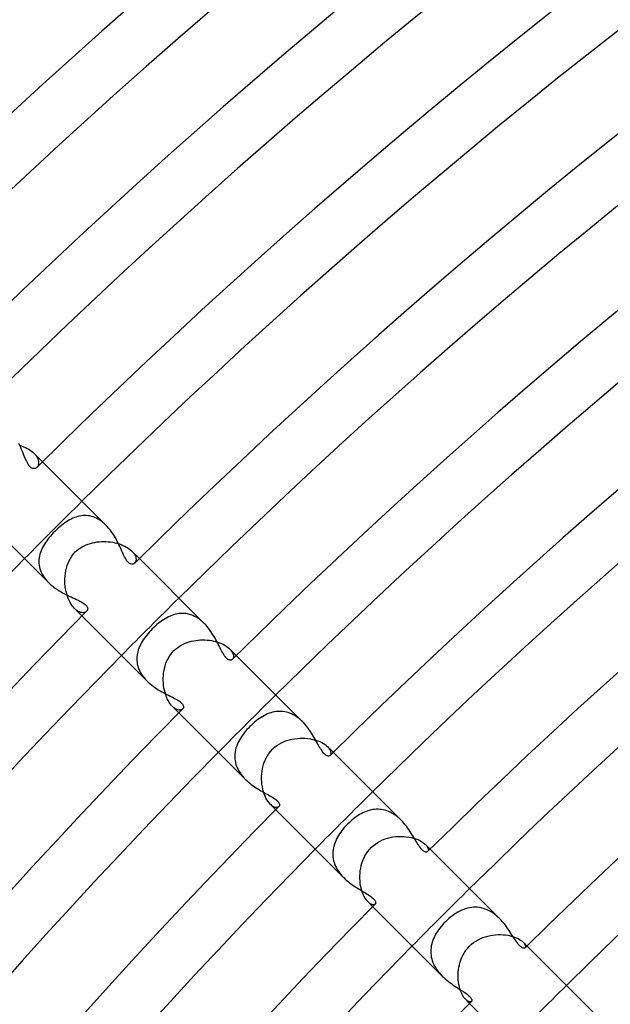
# Model space of a CAD drawing. Header units: millimetres. Extents: x -385 to 385, y -385 to 385.
# Tile 31 of 103: x -216 to -187, y 191 to 240. Entities that reach past the tile are written whole.
import ezdxf

# ---------------------------------------------------------------- set-up
doc = ezdxf.new("R2010")
doc.units = ezdxf.units.MM
doc.layers.add('HIDDEN', color=7, linetype='Continuous')
doc.layers.add('THICK', color=7, linetype='Continuous')

msp = doc.modelspace()

# ---------------------------------------------------------------- linework, layer by layer
at = {"layer": 'HIDDEN'}
for p, q in [((-216.264, 218.772), (-216.165, 218.74)), ((-216.165, 218.74), (-216.069, 218.704)), ((-216.069, 218.704), (-215.977, 218.664)), ((-215.977, 218.664), (-215.891, 218.622)), ((-215.891, 218.622), (-215.81, 218.577)), ((-215.81, 218.577), (-215.735, 218.529)), ((-215.735, 218.529), (-215.666, 218.479)), ((-215.666, 218.479), (-215.602, 218.427)), ((-215.602, 218.427), (-215.546, 218.374)), ((-215.546, 218.374), (-215.494, 218.319)), ((-215.133, 217.961), (-215.546, 218.374)), ((-215.494, 218.319), (-215.45, 218.263)), ((-215.45, 218.263), (-215.413, 218.208)), ((-215.413, 218.208), (-215.382, 218.152)), ((-215.382, 218.152), (-215.358, 218.098)), ((-215.358, 218.098), (-215.341, 218.046)), ((-215.341, 218.046), (-215.33, 217.995)), ((-215.33, 217.995), (-215.324, 217.946)), ((-215.324, 217.899), (-215.328, 217.855)), ((-215.324, 217.946), (-215.324, 217.899)), ((-215.389, 217.711), (-215.412, 217.685)), ((-215.368, 217.742), (-215.389, 217.711)), ((-215.351, 217.776), (-215.368, 217.742)), ((-215.338, 217.814), (-215.351, 217.776)), ((-215.328, 217.855), (-215.338, 217.814)), ((-213.958, 215), (-214.038, 214.946)), ((-213.879, 215.05), (-213.958, 215)), ((-213.801, 215.096), (-213.879, 215.05)), ((-213.722, 215.137), (-213.801, 215.096)), ((-213.642, 215.175), (-213.722, 215.137)), ((-213.561, 215.209), (-213.642, 215.175)), ((-213.48, 215.238), (-213.561, 215.209)), ((-213.397, 215.263), (-213.48, 215.238)), ((-213.314, 215.283), (-213.397, 215.263)), ((-213.23, 215.298), (-213.314, 215.283)), ((-213.146, 215.307), (-213.23, 215.298)), ((-213.061, 215.311), (-213.146, 215.307)), ((-212.976, 215.31), (-213.061, 215.311)), ((-212.89, 215.302), (-212.976, 215.31)), ((-212.805, 215.289), (-212.89, 215.302)), ((-212.72, 215.269), (-212.805, 215.289)), ((-212.635, 215.244), (-212.72, 215.269)), ((-212.551, 215.212), (-212.635, 215.244)), ((-212.469, 215.175), (-212.551, 215.212)), ((-212.388, 215.131), (-212.469, 215.175)), ((-212.308, 215.083), (-212.388, 215.131)), ((-212.23, 215.028), (-212.308, 215.083)), ((-212.153, 214.969), (-212.23, 215.028)), ((-214.528, 214.528), (-214.599, 214.454)), ((-214.446, 214.607), (-214.528, 214.528)), ((-214.364, 214.683), (-214.446, 214.607)), ((-214.281, 214.755), (-214.364, 214.683)), ((-214.2, 214.823), (-214.281, 214.755)), ((-214.119, 214.887), (-214.2, 214.823)), ((-214.038, 214.946), (-214.119, 214.887)), ((-212.08, 214.905), (-212.153, 214.969)), ((-212.009, 214.837), (-212.08, 214.905)), ((-214.926, 214.065), (-214.983, 213.985)), ((-214.867, 214.145), (-214.926, 214.065)), ((-214.803, 214.224), (-214.867, 214.145)), ((-214.738, 214.302), (-214.803, 214.224)), ((-214.669, 214.379), (-214.738, 214.302)), ((-214.599, 214.454), (-214.669, 214.379)), ((-212.558, 213.99), (-212.449, 214.008)), ((-212.449, 214.008), (-212.339, 214.02)), ((-212.339, 214.02), (-212.228, 214.027)), ((-212.228, 214.027), (-212.116, 214.029)), ((-212.116, 214.029), (-212.005, 214.027)), ((-212.005, 214.027), (-211.894, 214.02)), ((-211.894, 214.02), (-211.784, 214.008)), ((-211.784, 214.008), (-211.675, 213.991)), ((-215.205, 213.571), (-215.236, 213.486)), ((-215.169, 213.656), (-215.205, 213.571)), ((-215.129, 213.739), (-215.169, 213.656)), ((-215.084, 213.822), (-215.129, 213.739)), ((-215.035, 213.904), (-215.084, 213.822)), ((-214.983, 213.985), (-215.035, 213.904)), ((-213.516, 213.516), (-213.438, 213.588)), ((-213.438, 213.588), (-213.355, 213.655)), ((-213.355, 213.655), (-213.268, 213.717)), ((-213.268, 213.717), (-213.175, 213.773)), ((-213.175, 213.773), (-213.079, 213.824)), ((-213.079, 213.824), (-212.98, 213.868)), ((-212.98, 213.868), (-212.878, 213.907)), ((-212.878, 213.907), (-212.773, 213.94)), ((-212.773, 213.94), (-212.666, 213.968)), ((-212.666, 213.968), (-212.558, 213.99)), ((-211.675, 213.991), (-211.568, 213.97)), ((-211.568, 213.97), (-211.464, 213.944)), ((-211.464, 213.944), (-211.362, 213.915)), ((-211.362, 213.915), (-211.264, 213.881)), ((-211.264, 213.881), (-211.17, 213.842)), ((-211.17, 213.842), (-211.08, 213.801)), ((-211.08, 213.801), (-210.996, 213.756)), ((-210.996, 213.756), (-210.918, 213.708)), ((-210.918, 213.708), (-210.847, 213.658)), ((-210.847, 213.658), (-210.782, 213.606)), ((-210.782, 213.606), (-210.724, 213.552)), ((-210.724, 213.552), (-210.67, 213.493)), ((-210.36, 213.188), (-210.724, 213.552)), ((-215.308, 213.138), (-215.311, 213.049)), ((-215.311, 213.049), (-215.309, 212.96)), ((-215.298, 213.226), (-215.308, 213.138)), ((-215.283, 213.314), (-215.298, 213.226)), ((-215.262, 213.4), (-215.283, 213.314)), ((-215.236, 213.486), (-215.262, 213.4)), ((-213.874, 212.967), (-213.82, 213.086)), ((-213.82, 213.086), (-213.758, 213.201)), ((-213.758, 213.201), (-213.687, 213.311)), ((-213.687, 213.311), (-213.607, 213.416)), ((-213.607, 213.416), (-213.516, 213.516)), ((-210.67, 213.493), (-210.624, 213.434)), ((-210.624, 213.434), (-210.587, 213.375)), ((-210.587, 213.375), (-210.559, 213.317)), ((-210.559, 213.317), (-210.539, 213.261)), ((-210.532, 213.063), (-210.547, 213.023)), ((-210.539, 213.261), (-210.527, 213.207)), ((-210.524, 213.108), (-210.532, 213.063)), ((-210.527, 213.207), (-210.522, 213.156)), ((-210.522, 213.156), (-210.524, 213.108)), ((-215.309, 212.96), (-215.3, 212.87)), ((-215.3, 212.87), (-215.284, 212.78)), ((-215.284, 212.78), (-215.261, 212.69)), ((-215.261, 212.69), (-215.231, 212.6)), ((-215.231, 212.6), (-215.195, 212.512)), ((-214.006, 212.463), (-213.984, 212.592)), ((-213.984, 212.592), (-213.955, 212.719)), ((-213.955, 212.719), (-213.918, 212.844)), ((-213.918, 212.844), (-213.874, 212.967)), ((-210.567, 212.988), (-210.592, 212.959)), ((-210.547, 213.023), (-210.567, 212.988)), ((-215.195, 212.512), (-215.151, 212.424)), ((-215.151, 212.424), (-215.101, 212.337)), ((-215.101, 212.337), (-215.044, 212.251)), ((-215.044, 212.251), (-214.981, 212.168)), ((-214.981, 212.168), (-214.912, 212.087)), ((-214.912, 212.087), (-214.838, 212.009)), ((-214.029, 212.075), (-214.028, 212.205)), ((-214.024, 211.947), (-214.029, 212.075)), ((-214.028, 212.205), (-214.02, 212.334)), ((-214.02, 212.334), (-214.006, 212.463)), ((-214.012, 211.82), (-214.024, 211.947)), ((-213.994, 211.695), (-214.012, 211.82)), ((-213.971, 211.572), (-213.994, 211.695)), ((-213.941, 211.453), (-213.971, 211.572)), ((-213.907, 211.339), (-213.941, 211.453)), ((-213.867, 211.229), (-213.907, 211.339)), ((-213.823, 211.126), (-213.867, 211.229)), ((-213.774, 211.029), (-213.823, 211.126)), ((-213.722, 210.94), (-213.774, 211.029)), ((-213.667, 210.859), (-213.722, 210.94)), ((-213.611, 210.787), (-213.667, 210.859)), ((-213.552, 210.724), (-213.611, 210.787)), ((-213.491, 210.668), (-213.552, 210.724)), ((-213.188, 210.36), (-213.552, 210.724)), ((-213.43, 210.622), (-213.491, 210.668)), ((-213.371, 210.585), (-213.43, 210.622)), ((-213.312, 210.557), (-213.371, 210.585)), ((-213.256, 210.537), (-213.312, 210.557)), ((-213.202, 210.526), (-213.256, 210.537)), ((-213.151, 210.522), (-213.202, 210.526)), ((-213.103, 210.524), (-213.151, 210.522)), ((-213.06, 210.533), (-213.103, 210.524)), ((-213.021, 210.548), (-213.06, 210.533)), ((-212.987, 210.568), (-213.021, 210.548)), ((-212.959, 210.592), (-212.987, 210.568)), ((-209.174, 210.174), (-209.255, 210.119)), ((-209.093, 210.225), (-209.174, 210.174)), ((-209.01, 210.272), (-209.093, 210.225)), ((-208.928, 210.315), (-209.01, 210.272)), ((-208.844, 210.354), (-208.928, 210.315)), ((-208.76, 210.388), (-208.844, 210.354)), ((-208.676, 210.417), (-208.76, 210.388)), ((-208.591, 210.442), (-208.676, 210.417)), ((-208.505, 210.461), (-208.591, 210.442)), ((-208.419, 210.475), (-208.505, 210.461)), ((-208.332, 210.484), (-208.419, 210.475)), ((-208.245, 210.487), (-208.332, 210.484)), ((-208.158, 210.485), (-208.245, 210.487)), ((-208.07, 210.476), (-208.158, 210.485)), ((-207.982, 210.461), (-208.07, 210.476)), ((-207.895, 210.441), (-207.982, 210.461)), ((-207.808, 210.414), (-207.895, 210.441)), ((-207.722, 210.381), (-207.808, 210.414)), ((-207.637, 210.342), (-207.722, 210.381)), ((-207.553, 210.296), (-207.637, 210.342)), ((-207.471, 210.245), (-207.553, 210.296)), ((-207.39, 210.189), (-207.471, 210.245)), ((-207.313, 210.128), (-207.39, 210.189)), ((-207.237, 210.062), (-207.313, 210.128)), ((-209.794, 209.649), (-209.864, 209.574)), ((-209.723, 209.723), (-209.794, 209.649)), ((-209.647, 209.796), (-209.723, 209.723)), ((-209.571, 209.867), (-209.647, 209.796)), ((-209.493, 209.935), (-209.571, 209.867)), ((-209.414, 210), (-209.493, 209.935)), ((-209.335, 210.061), (-209.414, 210)), ((-209.255, 210.119), (-209.335, 210.061)), ((-207.164, 209.993), (-207.237, 210.062)), ((-210.169, 209.182), (-210.22, 209.101)), ((-210.115, 209.262), (-210.169, 209.182)), ((-210.056, 209.341), (-210.115, 209.262)), ((-209.995, 209.42), (-210.056, 209.341)), ((-209.931, 209.497), (-209.995, 209.42)), ((-209.864, 209.574), (-209.931, 209.497)), ((-207.685, 209.143), (-207.576, 209.16)), ((-207.576, 209.16), (-207.466, 209.173)), ((-207.466, 209.173), (-207.355, 209.181)), ((-207.355, 209.181), (-207.245, 209.183)), ((-207.245, 209.183), (-207.134, 209.181)), ((-207.134, 209.181), (-207.025, 209.174)), ((-207.025, 209.174), (-206.916, 209.163)), ((-206.916, 209.163), (-206.81, 209.147)), ((-210.414, 208.686), (-210.439, 208.601)), ((-210.384, 208.771), (-210.414, 208.686)), ((-210.349, 208.854), (-210.384, 208.771)), ((-210.31, 208.937), (-210.349, 208.854)), ((-210.267, 209.019), (-210.31, 208.937)), ((-210.22, 209.101), (-210.267, 209.019)), ((-208.655, 208.655), (-208.575, 208.73)), ((-208.575, 208.73), (-208.49, 208.799)), ((-208.49, 208.799), (-208.401, 208.863)), ((-208.401, 208.863), (-208.307, 208.92)), ((-208.307, 208.92), (-208.209, 208.972)), ((-208.209, 208.972), (-208.109, 209.017)), ((-208.109, 209.017), (-208.006, 209.057)), ((-208.006, 209.057), (-207.901, 209.091)), ((-207.901, 209.091), (-207.794, 209.12)), ((-207.794, 209.12), (-207.685, 209.143)), ((-206.81, 209.147), (-206.705, 209.126)), ((-206.705, 209.126), (-206.604, 209.102)), ((-206.604, 209.102), (-206.506, 209.073)), ((-206.506, 209.073), (-206.412, 209.04)), ((-206.412, 209.04), (-206.321, 209.004)), ((-206.321, 209.004), (-206.236, 208.964)), ((-206.236, 208.964), (-206.157, 208.921)), ((-206.157, 208.921), (-206.084, 208.877)), ((-206.084, 208.877), (-206.017, 208.83)), ((-206.017, 208.83), (-205.957, 208.781)), ((-205.957, 208.781), (-205.903, 208.732)), ((-205.586, 208.415), (-205.904, 208.732)), ((-205.903, 208.732), (-205.856, 208.68)), ((-205.856, 208.68), (-205.816, 208.629)), ((-210.483, 208.342), (-210.487, 208.255)), ((-210.487, 208.255), (-210.485, 208.167)), ((-210.474, 208.429), (-210.483, 208.342)), ((-210.459, 208.516), (-210.474, 208.429)), ((-210.439, 208.601), (-210.459, 208.516)), ((-209.003, 208.143), (-208.949, 208.254)), ((-208.949, 208.254), (-208.887, 208.362)), ((-208.887, 208.362), (-208.818, 208.465)), ((-208.818, 208.465), (-208.741, 208.563)), ((-208.741, 208.563), (-208.655, 208.655)), ((-205.816, 208.629), (-205.783, 208.578)), ((-205.783, 208.578), (-205.758, 208.529)), ((-205.756, 208.252), (-205.777, 208.227)), ((-205.758, 208.529), (-205.74, 208.48)), ((-205.741, 208.281), (-205.756, 208.252)), ((-205.729, 208.314), (-205.741, 208.281)), ((-205.74, 208.48), (-205.728, 208.435)), ((-205.723, 208.351), (-205.729, 208.314)), ((-205.728, 208.435), (-205.723, 208.391)), ((-205.723, 208.391), (-205.723, 208.351)), ((-210.485, 208.167), (-210.477, 208.079)), ((-210.477, 208.079), (-210.463, 207.992)), ((-210.463, 207.992), (-210.443, 207.904)), ((-210.443, 207.904), (-210.417, 207.817)), ((-210.417, 207.817), (-210.384, 207.73)), ((-210.384, 207.73), (-210.345, 207.643)), ((-209.146, 207.669), (-209.12, 207.79)), ((-209.12, 207.79), (-209.088, 207.91)), ((-209.088, 207.91), (-209.049, 208.028)), ((-209.049, 208.028), (-209.003, 208.143)), ((-210.345, 207.643), (-210.299, 207.559)), ((-210.299, 207.559), (-210.249, 207.476)), ((-210.249, 207.476), (-210.192, 207.395)), ((-210.192, 207.395), (-210.13, 207.315)), ((-210.13, 207.315), (-210.063, 207.238)), ((-210.063, 207.238), (-209.992, 207.164)), ((-209.183, 207.299), (-209.177, 207.422)), ((-209.183, 207.176), (-209.183, 207.299)), ((-209.177, 207.422), (-209.164, 207.546)), ((-209.164, 207.546), (-209.146, 207.669)), ((-209.177, 207.054), (-209.183, 207.176)), ((-209.165, 206.933), (-209.177, 207.054)), ((-209.148, 206.814), (-209.165, 206.933)), ((-209.125, 206.698), (-209.148, 206.814)), ((-209.096, 206.586), (-209.125, 206.698)), ((-209.063, 206.478), (-209.096, 206.586)), ((-209.026, 206.375), (-209.063, 206.478)), ((-208.984, 206.278), (-209.026, 206.375)), ((-208.939, 206.188), (-208.984, 206.278)), ((-208.89, 206.104), (-208.939, 206.188)), ((-208.838, 206.029), (-208.89, 206.104)), ((-208.786, 205.962), (-208.838, 206.029)), ((-208.732, 205.903), (-208.786, 205.962)), ((-208.675, 205.852), (-208.732, 205.903)), ((-208.415, 205.586), (-208.732, 205.903)), ((-208.619, 205.809), (-208.675, 205.852)), ((-208.563, 205.775), (-208.619, 205.809)), ((-208.51, 205.75), (-208.563, 205.775)), ((-208.254, 205.755), (-208.286, 205.738)), ((-208.227, 205.777), (-208.254, 205.755)), ((-208.459, 205.733), (-208.51, 205.75)), ((-208.41, 205.724), (-208.459, 205.733)), ((-208.365, 205.722), (-208.41, 205.724)), ((-208.323, 205.727), (-208.365, 205.722)), ((-208.286, 205.738), (-208.323, 205.727)), ((-204.443, 205.309), (-204.523, 205.252)), ((-204.363, 205.362), (-204.443, 205.309)), ((-204.283, 205.41), (-204.363, 205.362)), ((-204.203, 205.455), (-204.283, 205.41)), ((-204.123, 205.495), (-204.203, 205.455)), ((-204.042, 205.531), (-204.123, 205.495)), ((-203.961, 205.563), (-204.042, 205.531)), ((-203.879, 205.591), (-203.961, 205.563)), ((-203.796, 205.615), (-203.879, 205.591)), ((-203.712, 205.634), (-203.796, 205.615)), ((-203.628, 205.648), (-203.712, 205.634)), ((-203.544, 205.657), (-203.628, 205.648)), ((-203.458, 205.661), (-203.544, 205.657)), ((-203.373, 205.66), (-203.458, 205.661)), ((-203.288, 205.653), (-203.373, 205.66)), ((-203.202, 205.641), (-203.288, 205.653)), ((-203.116, 205.623), (-203.202, 205.641)), ((-203.031, 205.599), (-203.116, 205.623)), ((-202.946, 205.57), (-203.031, 205.599)), ((-202.861, 205.534), (-202.946, 205.57)), ((-202.778, 205.494), (-202.861, 205.534)), ((-202.697, 205.448), (-202.778, 205.494)), ((-202.617, 205.396), (-202.697, 205.448)), ((-202.539, 205.34), (-202.617, 205.396)), ((-202.462, 205.279), (-202.539, 205.34)), ((-202.388, 205.213), (-202.462, 205.279)), ((-204.988, 204.838), (-205.06, 204.76)), ((-204.914, 204.914), (-204.988, 204.838)), ((-204.839, 204.987), (-204.914, 204.914)), ((-204.762, 205.058), (-204.839, 204.987)), ((-204.682, 205.127), (-204.762, 205.058)), ((-204.603, 205.192), (-204.682, 205.127)), ((-204.523, 205.252), (-204.603, 205.192)), ((-202.316, 205.145), (-202.388, 205.213)), ((-205.366, 204.356), (-205.416, 204.272)), ((-205.312, 204.439), (-205.366, 204.356)), ((-205.254, 204.521), (-205.312, 204.439)), ((-205.193, 204.601), (-205.254, 204.521)), ((-205.128, 204.681), (-205.193, 204.601)), ((-205.06, 204.76), (-205.128, 204.681)), ((-202.848, 204.291), (-202.716, 204.314)), ((-202.716, 204.314), (-202.583, 204.33)), ((-202.583, 204.33), (-202.45, 204.338)), ((-202.45, 204.338), (-202.317, 204.339)), ((-202.317, 204.339), (-202.186, 204.334)), ((-202.186, 204.334), (-202.057, 204.321)), ((-202.057, 204.321), (-201.931, 204.302)), ((-201.931, 204.302), (-201.809, 204.276)), ((-205.601, 203.845), (-205.624, 203.758)), ((-205.574, 203.932), (-205.601, 203.845)), ((-205.541, 204.018), (-205.574, 203.932)), ((-205.504, 204.103), (-205.541, 204.018)), ((-205.462, 204.188), (-205.504, 204.103)), ((-205.416, 204.272), (-205.462, 204.188)), ((-203.798, 203.798), (-203.697, 203.892)), ((-203.697, 203.892), (-203.589, 203.976)), ((-203.589, 203.976), (-203.476, 204.05)), ((-203.476, 204.05), (-203.357, 204.116)), ((-203.357, 204.116), (-203.234, 204.172)), ((-203.234, 204.172), (-203.108, 204.22)), ((-203.108, 204.22), (-202.979, 204.26)), ((-202.979, 204.26), (-202.848, 204.291)), ((-201.809, 204.276), (-201.692, 204.245)), ((-201.692, 204.245), (-201.582, 204.209)), ((-201.582, 204.209), (-201.477, 204.168)), ((-201.477, 204.168), (-201.38, 204.122)), ((-201.38, 204.122), (-201.292, 204.073)), ((-201.292, 204.073), (-201.213, 204.021)), ((-201.213, 204.021), (-201.144, 203.968)), ((-201.144, 203.968), (-201.085, 203.913)), ((-200.814, 203.642), (-201.085, 203.914)), ((-201.085, 203.913), (-201.031, 203.854)), ((-201.031, 203.854), (-200.989, 203.796)), ((-205.66, 203.493), (-205.661, 203.404)), ((-205.661, 203.404), (-205.656, 203.315)), ((-205.654, 203.582), (-205.66, 203.493)), ((-205.642, 203.67), (-205.654, 203.582)), ((-205.624, 203.758), (-205.642, 203.67)), ((-204.176, 203.226), (-204.12, 203.349)), ((-204.12, 203.349), (-204.054, 203.47)), ((-204.054, 203.47), (-203.978, 203.586)), ((-203.978, 203.586), (-203.892, 203.696)), ((-203.892, 203.696), (-203.798, 203.798)), ((-200.989, 203.796), (-200.958, 203.74)), ((-200.946, 203.518), (-200.967, 203.49)), ((-200.958, 203.74), (-200.938, 203.686)), ((-200.932, 203.551), (-200.946, 203.518)), ((-200.938, 203.686), (-200.927, 203.637)), ((-200.925, 203.591), (-200.932, 203.551)), ((-200.927, 203.637), (-200.925, 203.591)), ((-205.656, 203.315), (-205.645, 203.226)), ((-205.645, 203.226), (-205.628, 203.137)), ((-205.628, 203.137), (-205.605, 203.049)), ((-205.605, 203.049), (-205.576, 202.962)), ((-205.576, 202.962), (-205.54, 202.875)), ((-205.54, 202.875), (-205.499, 202.788)), ((-204.314, 202.715), (-204.292, 202.844)), ((-204.292, 202.844), (-204.261, 202.972)), ((-204.261, 202.972), (-204.223, 203.1)), ((-204.223, 203.1), (-204.176, 203.226)), ((-205.499, 202.788), (-205.452, 202.704)), ((-205.452, 202.704), (-205.4, 202.622)), ((-205.4, 202.622), (-205.343, 202.542)), ((-205.343, 202.542), (-205.281, 202.464)), ((-205.281, 202.464), (-205.214, 202.389)), ((-205.214, 202.389), (-205.144, 202.316)), ((-204.339, 202.322), (-204.338, 202.453)), ((-204.338, 202.453), (-204.33, 202.584)), ((-204.33, 202.584), (-204.314, 202.715)), ((-204.334, 202.192), (-204.339, 202.322)), ((-204.322, 202.064), (-204.334, 202.192)), ((-204.303, 201.939), (-204.322, 202.064)), ((-204.278, 201.817), (-204.303, 201.939)), ((-204.248, 201.7), (-204.278, 201.817)), ((-204.212, 201.589), (-204.248, 201.7)), ((-204.17, 201.483), (-204.212, 201.589)), ((-204.124, 201.385), (-204.17, 201.483)), ((-204.075, 201.296), (-204.124, 201.385)), ((-204.023, 201.216), (-204.075, 201.296)), ((-203.969, 201.145), (-204.023, 201.216)), ((-203.913, 201.085), (-203.969, 201.145)), ((-203.642, 200.813), (-203.914, 201.085)), ((-203.855, 201.032), (-203.913, 201.085)), ((-203.797, 200.99), (-203.855, 201.032)), ((-203.741, 200.959), (-203.797, 200.99)), ((-203.688, 200.938), (-203.741, 200.959)), ((-203.638, 200.927), (-203.688, 200.938)), ((-203.592, 200.925), (-203.638, 200.927)), ((-203.552, 200.932), (-203.592, 200.925)), ((-203.518, 200.946), (-203.552, 200.932)), ((-203.49, 200.967), (-203.518, 200.946)), ((-199.742, 200.416), (-199.817, 200.358)), ((-199.666, 200.47), (-199.742, 200.416)), ((-199.589, 200.522), (-199.666, 200.47)), ((-199.511, 200.57), (-199.589, 200.522)), ((-199.432, 200.614), (-199.511, 200.57)), ((-199.352, 200.655), (-199.432, 200.614)), ((-199.272, 200.693), (-199.352, 200.655)), ((-199.19, 200.726), (-199.272, 200.693)), ((-199.108, 200.755), (-199.19, 200.726)), ((-199.025, 200.78), (-199.108, 200.755)), ((-198.942, 200.801), (-199.025, 200.78)), ((-198.857, 200.816), (-198.942, 200.801)), ((-198.773, 200.827), (-198.857, 200.816)), ((-198.688, 200.833), (-198.773, 200.827)), ((-198.602, 200.834), (-198.688, 200.833)), ((-198.517, 200.83), (-198.602, 200.834)), ((-198.431, 200.82), (-198.517, 200.83)), ((-198.345, 200.805), (-198.431, 200.82)), ((-198.259, 200.784), (-198.345, 200.805)), ((-198.174, 200.758), (-198.259, 200.784)), ((-198.089, 200.726), (-198.174, 200.758)), ((-198.006, 200.689), (-198.089, 200.726)), ((-197.924, 200.647), (-198.006, 200.689)), ((-197.843, 200.599), (-197.924, 200.647)), ((-197.763, 200.546), (-197.843, 200.599)), ((-197.686, 200.489), (-197.763, 200.546)), ((-197.611, 200.428), (-197.686, 200.489)), ((-197.538, 200.364), (-197.611, 200.428)), ((-200.248, 199.949), (-200.316, 199.87)), ((-200.177, 200.027), (-200.248, 199.949)), ((-200.103, 200.103), (-200.177, 200.027)), ((-200.034, 200.17), (-200.103, 200.103)), ((-199.963, 200.235), (-200.034, 200.17)), ((-199.891, 200.298), (-199.963, 200.235)), ((-199.817, 200.358), (-199.891, 200.298)), ((-197.468, 200.296), (-197.538, 200.364)), ((-200.601, 199.456), (-200.646, 199.371)), ((-200.552, 199.541), (-200.601, 199.456)), ((-200.498, 199.625), (-200.552, 199.541)), ((-200.441, 199.708), (-200.498, 199.625)), ((-200.38, 199.789), (-200.441, 199.708)), ((-200.316, 199.87), (-200.38, 199.789)), ((-197.999, 199.444), (-197.867, 199.469)), ((-197.867, 199.469), (-197.735, 199.486)), ((-197.735, 199.486), (-197.602, 199.496)), ((-197.602, 199.496), (-197.471, 199.498)), ((-197.471, 199.498), (-197.341, 199.494)), ((-197.341, 199.494), (-197.213, 199.483)), ((-197.213, 199.483), (-197.088, 199.465)), ((-197.088, 199.465), (-196.968, 199.441)), ((-200.781, 199.021), (-200.803, 198.932)), ((-200.755, 199.109), (-200.781, 199.021)), ((-200.723, 199.197), (-200.755, 199.109)), ((-200.687, 199.284), (-200.723, 199.197)), ((-200.646, 199.371), (-200.687, 199.284)), ((-198.944, 198.944), (-198.844, 199.037)), ((-198.844, 199.037), (-198.737, 199.121)), ((-198.737, 199.121), (-198.624, 199.197)), ((-198.624, 199.197), (-198.506, 199.263)), ((-198.506, 199.263), (-198.384, 199.321)), ((-198.384, 199.321), (-198.258, 199.37)), ((-198.258, 199.37), (-198.13, 199.411)), ((-198.13, 199.411), (-197.999, 199.444)), ((-196.968, 199.441), (-196.853, 199.411)), ((-196.853, 199.411), (-196.745, 199.377)), ((-196.745, 199.377), (-196.643, 199.337)), ((-196.643, 199.337), (-196.549, 199.293)), ((-196.549, 199.293), (-196.465, 199.247)), ((-196.465, 199.247), (-196.39, 199.198)), ((-196.39, 199.198), (-196.324, 199.148)), ((-196.324, 199.148), (-196.269, 199.097)), ((-196.269, 199.097), (-196.218, 199.041)), ((-196.04, 198.869), (-196.269, 199.097)), ((-196.218, 199.041), (-196.18, 198.987)), ((-196.18, 198.987), (-196.153, 198.936)), ((-200.829, 198.752), (-200.834, 198.661)), ((-200.834, 198.661), (-200.833, 198.57)), ((-200.833, 198.57), (-200.826, 198.479)), ((-200.819, 198.842), (-200.829, 198.752)), ((-200.826, 198.479), (-200.814, 198.389)), ((-200.803, 198.932), (-200.819, 198.842)), ((-199.304, 198.422), (-199.247, 198.536)), ((-199.247, 198.536), (-199.183, 198.646)), ((-199.183, 198.646), (-199.11, 198.752)), ((-199.11, 198.752), (-199.031, 198.851)), ((-199.031, 198.851), (-198.944, 198.944)), ((-196.143, 198.774), (-196.161, 198.749)), ((-196.153, 198.936), (-196.137, 198.888)), ((-196.133, 198.806), (-196.143, 198.774)), ((-196.137, 198.888), (-196.13, 198.844)), ((-196.13, 198.844), (-196.133, 198.806)), ((-200.814, 198.389), (-200.795, 198.298)), ((-200.795, 198.298), (-200.769, 198.209)), ((-200.769, 198.209), (-200.738, 198.119)), ((-200.738, 198.119), (-200.701, 198.031)), ((-200.701, 198.031), (-200.657, 197.944)), ((-199.457, 197.935), (-199.43, 198.06)), ((-199.43, 198.06), (-199.395, 198.183)), ((-199.395, 198.183), (-199.353, 198.304)), ((-199.353, 198.304), (-199.304, 198.422)), ((-200.657, 197.944), (-200.609, 197.859)), ((-200.609, 197.859), (-200.555, 197.776)), ((-200.555, 197.776), (-200.496, 197.695)), ((-200.496, 197.695), (-200.433, 197.617)), ((-200.433, 197.617), (-200.366, 197.54)), ((-200.366, 197.54), (-200.295, 197.467)), ((-199.498, 197.554), (-199.491, 197.681)), ((-199.498, 197.428), (-199.498, 197.554)), ((-199.491, 197.681), (-199.477, 197.808)), ((-199.477, 197.808), (-199.457, 197.935)), ((-199.491, 197.303), (-199.498, 197.428)), ((-199.479, 197.181), (-199.491, 197.303)), ((-199.46, 197.062), (-199.479, 197.181)), ((-199.436, 196.947), (-199.46, 197.062)), ((-199.406, 196.836), (-199.436, 196.947)), ((-199.371, 196.731), (-199.406, 196.836)), ((-199.333, 196.633), (-199.371, 196.731)), ((-199.29, 196.543), (-199.333, 196.633)), ((-199.244, 196.461), (-199.29, 196.543)), ((-199.196, 196.387), (-199.244, 196.461)), ((-199.147, 196.323), (-199.196, 196.387)), ((-199.097, 196.269), (-199.147, 196.323)), ((-199.042, 196.219), (-199.097, 196.269)), ((-198.869, 196.04), (-199.097, 196.269)), ((-198.988, 196.181), (-199.042, 196.219)), ((-198.936, 196.154), (-198.988, 196.181)), ((-198.888, 196.137), (-198.936, 196.154)), ((-198.845, 196.13), (-198.888, 196.137)), ((-198.807, 196.133), (-198.845, 196.13)), ((-198.774, 196.143), (-198.807, 196.133)), ((-198.749, 196.161), (-198.774, 196.143)), ((-194.942, 195.59), (-195.032, 195.52)), ((-194.851, 195.654), (-194.942, 195.59)), ((-194.759, 195.714), (-194.851, 195.654)), ((-194.667, 195.768), (-194.759, 195.714)), ((-194.574, 195.817), (-194.667, 195.768)), ((-194.481, 195.861), (-194.574, 195.817)), ((-194.387, 195.899), (-194.481, 195.861)), ((-194.293, 195.931), (-194.387, 195.899)), ((-194.198, 195.958), (-194.293, 195.931)), ((-194.102, 195.98), (-194.198, 195.958)), ((-194.005, 195.995), (-194.102, 195.98)), ((-193.908, 196.004), (-194.005, 195.995)), ((-193.81, 196.006), (-193.908, 196.004)), ((-193.712, 196.002), (-193.81, 196.006)), ((-193.613, 195.991), (-193.712, 196.002)), ((-193.516, 195.973), (-193.613, 195.991)), ((-193.418, 195.948), (-193.516, 195.973)), ((-193.322, 195.916), (-193.418, 195.948)), ((-193.226, 195.878), (-193.322, 195.916)), ((-193.131, 195.832), (-193.226, 195.878)), ((-193.039, 195.78), (-193.131, 195.832)), ((-192.949, 195.723), (-193.039, 195.78)), ((-192.862, 195.66), (-192.949, 195.723)), ((-192.777, 195.593), (-192.862, 195.66)), ((-192.695, 195.52), (-192.777, 195.593)), ((-195.432, 195.137), (-195.499, 195.058)), ((-195.362, 195.214), (-195.432, 195.137)), ((-195.289, 195.289), (-195.362, 195.214)), ((-195.206, 195.37), (-195.289, 195.289)), ((-195.12, 195.447), (-195.206, 195.37)), ((-195.032, 195.52), (-195.12, 195.447)), ((-192.616, 195.444), (-192.695, 195.52)), ((-195.782, 194.641), (-195.827, 194.554)), ((-195.733, 194.727), (-195.782, 194.641)), ((-195.68, 194.811), (-195.733, 194.727)), ((-195.624, 194.895), (-195.68, 194.811)), ((-195.563, 194.977), (-195.624, 194.895)), ((-195.499, 195.058), (-195.563, 194.977)), ((-193.198, 194.588), (-193.072, 194.616)), ((-193.072, 194.616), (-192.946, 194.637)), ((-192.946, 194.637), (-192.819, 194.651)), ((-192.819, 194.651), (-192.693, 194.658)), ((-192.693, 194.658), (-192.568, 194.659)), ((-192.568, 194.659), (-192.445, 194.653)), ((-192.445, 194.653), (-192.325, 194.641)), ((-192.325, 194.641), (-192.207, 194.623)), ((-192.207, 194.623), (-192.095, 194.599)), ((-192.095, 194.599), (-191.988, 194.571)), ((-195.958, 194.198), (-195.979, 194.107)), ((-195.933, 194.288), (-195.958, 194.198)), ((-195.902, 194.378), (-195.933, 194.288)), ((-195.867, 194.466), (-195.902, 194.378)), ((-195.827, 194.554), (-195.867, 194.466)), ((-194.093, 194.093), (-193.998, 194.181)), ((-193.998, 194.181), (-193.896, 194.262)), ((-193.896, 194.262), (-193.79, 194.336)), ((-193.79, 194.336), (-193.678, 194.401)), ((-193.678, 194.401), (-193.563, 194.459)), ((-193.563, 194.459), (-193.444, 194.51)), ((-193.444, 194.51), (-193.322, 194.553)), ((-193.322, 194.553), (-193.198, 194.588)), ((-191.988, 194.571), (-191.888, 194.538)), ((-191.888, 194.538), (-191.794, 194.501)), ((-191.794, 194.501), (-191.708, 194.461)), ((-191.708, 194.461), (-191.631, 194.418)), ((-191.631, 194.418), (-191.563, 194.374)), ((-191.563, 194.374), (-191.505, 194.329)), ((-191.505, 194.329), (-191.455, 194.283)), ((-191.455, 194.283), (-191.408, 194.231)), ((-191.267, 194.096), (-191.455, 194.283)), ((-191.408, 194.231), (-191.374, 194.182)), ((-191.374, 194.182), (-191.352, 194.135)), ((-191.352, 194.135), (-191.34, 194.093)), ((-196.003, 193.923), (-196.006, 193.831)), ((-196.006, 193.831), (-196.004, 193.739)), ((-196.004, 193.739), (-195.995, 193.646)), ((-195.994, 194.015), (-196.003, 193.923)), ((-195.995, 193.646), (-195.981, 193.553)), ((-195.979, 194.107), (-195.994, 194.015)), ((-194.471, 193.537), (-194.414, 193.656)), ((-194.414, 193.656), (-194.347, 193.772)), ((-194.347, 193.772), (-194.271, 193.885)), ((-194.271, 193.885), (-194.186, 193.992)), ((-194.186, 193.992), (-194.093, 194.093)), ((-191.345, 194.027), (-191.36, 194.004)), ((-191.338, 194.057), (-191.345, 194.027)), ((-191.34, 194.093), (-191.338, 194.057)), ((-195.981, 193.553), (-195.96, 193.46)), ((-195.96, 193.46), (-195.933, 193.368)), ((-195.933, 193.368), (-195.899, 193.277)), ((-195.899, 193.277), (-195.86, 193.188)), ((-195.86, 193.188), (-195.815, 193.1)), ((-194.621, 193.048), (-194.594, 193.171)), ((-194.594, 193.171), (-194.561, 193.294)), ((-194.561, 193.294), (-194.52, 193.416)), ((-194.52, 193.416), (-194.471, 193.537)), ((-195.815, 193.1), (-195.765, 193.013)), ((-195.765, 193.013), (-195.709, 192.929)), ((-195.709, 192.929), (-195.648, 192.846)), ((-195.648, 192.846), (-195.584, 192.767)), ((-195.584, 192.767), (-195.516, 192.69)), ((-195.516, 192.69), (-195.445, 192.616)), ((-194.658, 192.674), (-194.652, 192.799)), ((-194.658, 192.551), (-194.658, 192.674)), ((-194.652, 192.799), (-194.64, 192.923)), ((-194.64, 192.923), (-194.621, 193.048)), ((-194.652, 192.43), (-194.658, 192.551)), ((-194.639, 192.311), (-194.652, 192.43)), ((-194.621, 192.196), (-194.639, 192.311)), ((-194.597, 192.086), (-194.621, 192.196)), ((-194.569, 191.981), (-194.597, 192.086)), ((-194.536, 191.881), (-194.569, 191.981)), ((-194.499, 191.789), (-194.536, 191.881)), ((-194.459, 191.705), (-194.499, 191.789)), ((-194.417, 191.63), (-194.459, 191.705)), ((-194.373, 191.562), (-194.417, 191.63)), ((-194.328, 191.504), (-194.373, 191.562)), ((-194.283, 191.455), (-194.328, 191.504)), ((-194.232, 191.409), (-194.283, 191.455)), ((-194.096, 191.267), (-194.283, 191.455)), ((-194.182, 191.374), (-194.232, 191.409)), ((-194.136, 191.352), (-194.182, 191.374)), ((-194.094, 191.34), (-194.136, 191.352)), ((-194.057, 191.338), (-194.094, 191.34)), ((-194.027, 191.345), (-194.057, 191.338)), ((-194.004, 191.36), (-194.027, 191.345))]:
    msp.add_line(p, q, dxfattribs=at)
for radius, start, end in [(303.5, 134.62245, 135.37755), (296.75, 134.61386, 135.38615), (290, 134.60486, 135.39514), (283.25, 134.59546, 135.40454), (276.5, 134.58555, 135.41445), (269.75, 134.57518, 135.42482)]:
    msp.add_arc((0, 0), radius, start, end, dxfattribs=at)
at = {"layer": 'THICK'}
for p, q in [((-216.246, 218.76), (-216.293, 218.858)), ((-216.203, 218.663), (-216.246, 218.76)), ((-216.161, 218.567), (-216.203, 218.663)), ((-216.122, 218.474), (-216.161, 218.567)), ((-216.084, 218.383), (-216.122, 218.474)), ((-216.048, 218.294), (-216.084, 218.383)), ((-216.013, 218.208), (-216.048, 218.294)), ((-215.978, 218.125), (-216.013, 218.208)), ((-215.944, 218.046), (-215.978, 218.125)), ((-215.91, 217.972), (-215.944, 218.046)), ((-215.875, 217.902), (-215.91, 217.972)), ((-215.839, 217.84), (-215.875, 217.902)), ((-212.009, 214.838), (-215.133, 217.961)), ((-215.803, 217.785), (-215.839, 217.84)), ((-215.766, 217.737), (-215.803, 217.785)), ((-215.728, 217.697), (-215.766, 217.737)), ((-215.689, 217.665), (-215.728, 217.697)), ((-215.65, 217.642), (-215.689, 217.665)), ((-215.613, 217.628), (-215.65, 217.642)), ((-215.577, 217.622), (-215.613, 217.628)), ((-215.544, 217.622), (-215.577, 217.622)), ((-215.513, 217.627), (-215.544, 217.622)), ((-215.485, 217.636), (-215.513, 217.627)), ((-215.459, 217.649), (-215.485, 217.636)), ((-215.435, 217.665), (-215.459, 217.649)), ((-215.412, 217.685), (-215.435, 217.665)), ((-214.838, 212.009), (-217.961, 215.133)), ((-211.941, 214.766), (-212.009, 214.837)), ((-211.876, 214.692), (-211.941, 214.766)), ((-211.813, 214.615), (-211.876, 214.692)), ((-211.753, 214.536), (-211.813, 214.615)), ((-211.696, 214.455), (-211.753, 214.536)), ((-211.642, 214.373), (-211.696, 214.455)), ((-211.59, 214.29), (-211.642, 214.373)), ((-211.541, 214.206), (-211.59, 214.29)), ((-211.495, 214.122), (-211.541, 214.206)), ((-211.45, 214.038), (-211.495, 214.122)), ((-211.408, 213.955), (-211.45, 214.038)), ((-211.367, 213.873), (-211.408, 213.955)), ((-211.329, 213.792), (-211.367, 213.873)), ((-211.291, 213.712), (-211.329, 213.792)), ((-211.256, 213.634), (-211.291, 213.712)), ((-211.221, 213.558), (-211.256, 213.634)), ((-211.187, 213.484), (-211.221, 213.558)), ((-211.154, 213.414), (-211.187, 213.484)), ((-211.121, 213.346), (-211.154, 213.414)), ((-211.087, 213.278), (-211.121, 213.346)), ((-211.048, 213.205), (-211.087, 213.278)), ((-211.004, 213.132), (-211.048, 213.205)), ((-210.955, 213.063), (-211.004, 213.132)), ((-210.903, 213.002), (-210.955, 213.063)), ((-207.164, 209.993), (-210.36, 213.188)), ((-210.848, 212.955), (-210.903, 213.002)), ((-210.793, 212.924), (-210.848, 212.955)), ((-210.738, 212.908), (-210.793, 212.924)), ((-210.683, 212.91), (-210.738, 212.908)), ((-210.634, 212.927), (-210.683, 212.91)), ((-210.592, 212.959), (-210.634, 212.927)), ((-214.838, 212.009), (-214.757, 211.933)), ((-214.757, 211.933), (-214.673, 211.859)), ((-214.673, 211.859), (-214.584, 211.789)), ((-214.584, 211.789), (-214.493, 211.723)), ((-214.493, 211.723), (-214.4, 211.66)), ((-214.4, 211.66), (-214.305, 211.6)), ((-214.305, 211.6), (-214.209, 211.543)), ((-214.209, 211.543), (-214.111, 211.489)), ((-214.111, 211.489), (-214.014, 211.438)), ((-214.014, 211.438), (-213.918, 211.389)), ((-213.918, 211.389), (-213.822, 211.343)), ((-213.822, 211.343), (-213.728, 211.299)), ((-213.728, 211.299), (-213.636, 211.257)), ((-213.636, 211.257), (-213.547, 211.216)), ((-213.547, 211.216), (-213.46, 211.176)), ((-213.46, 211.176), (-213.376, 211.136)), ((-213.376, 211.136), (-213.296, 211.096)), ((-213.296, 211.096), (-213.221, 211.056)), ((-213.221, 211.056), (-213.151, 211.016)), ((-213.151, 211.016), (-213.089, 210.975)), ((-213.089, 210.975), (-213.035, 210.933)), ((-213.035, 210.933), (-212.991, 210.892)), ((-212.991, 210.892), (-212.956, 210.85)), ((-212.935, 210.62), (-212.959, 210.592)), ((-212.956, 210.85), (-212.931, 210.808)), ((-212.918, 210.653), (-212.935, 210.62)), ((-212.931, 210.808), (-212.915, 210.767)), ((-212.909, 210.689), (-212.918, 210.653)), ((-212.915, 210.767), (-212.907, 210.727)), ((-212.907, 210.727), (-212.909, 210.689)), ((-209.993, 207.164), (-213.188, 210.36)), ((-207.094, 209.919), (-207.164, 209.993)), ((-207.027, 209.843), (-207.094, 209.919)), ((-206.963, 209.765), (-207.027, 209.843)), ((-206.901, 209.684), (-206.963, 209.765)), ((-206.843, 209.602), (-206.901, 209.684)), ((-206.787, 209.519), (-206.843, 209.602)), ((-206.734, 209.435), (-206.787, 209.519)), ((-206.683, 209.351), (-206.734, 209.435)), ((-206.634, 209.266), (-206.683, 209.351)), ((-206.588, 209.182), (-206.634, 209.266)), ((-206.543, 209.099), (-206.588, 209.182)), ((-206.501, 209.018), (-206.543, 209.099)), ((-206.46, 208.938), (-206.501, 209.018)), ((-206.42, 208.86), (-206.46, 208.938)), ((-206.382, 208.784), (-206.42, 208.86)), ((-206.345, 208.711), (-206.382, 208.784)), ((-206.308, 208.642), (-206.345, 208.711)), ((-206.272, 208.576), (-206.308, 208.642)), ((-206.237, 208.514), (-206.272, 208.576)), ((-206.202, 208.456), (-206.237, 208.514)), ((-206.167, 208.403), (-206.202, 208.456)), ((-206.132, 208.356), (-206.167, 208.403)), ((-206.098, 208.314), (-206.132, 208.356)), ((-206.064, 208.278), (-206.098, 208.314)), ((-206.03, 208.248), (-206.064, 208.278)), ((-205.997, 208.224), (-206.03, 208.248)), ((-205.965, 208.206), (-205.997, 208.224)), ((-205.933, 208.194), (-205.965, 208.206)), ((-205.902, 208.187), (-205.933, 208.194)), ((-205.873, 208.185), (-205.902, 208.187)), ((-205.846, 208.189), (-205.873, 208.185)), ((-205.82, 208.197), (-205.846, 208.189)), ((-205.797, 208.21), (-205.82, 208.197)), ((-205.777, 208.227), (-205.797, 208.21)), ((-202.317, 205.146), (-205.586, 208.415)), ((-209.992, 207.164), (-209.919, 207.093)), ((-209.919, 207.093), (-209.842, 207.026)), ((-209.842, 207.026), (-209.763, 206.961)), ((-209.763, 206.961), (-209.682, 206.899)), ((-209.682, 206.899), (-209.598, 206.84)), ((-209.598, 206.84), (-209.514, 206.783)), ((-209.514, 206.783), (-209.428, 206.729)), ((-209.428, 206.729), (-209.343, 206.678)), ((-209.343, 206.678), (-209.258, 206.629)), ((-209.258, 206.629), (-209.173, 206.582)), ((-209.173, 206.582), (-209.089, 206.538)), ((-209.089, 206.538), (-209.006, 206.495)), ((-209.006, 206.495), (-208.925, 206.453)), ((-208.925, 206.453), (-208.846, 206.413)), ((-208.846, 206.413), (-208.769, 206.374)), ((-208.769, 206.374), (-208.695, 206.336)), ((-208.695, 206.336), (-208.625, 206.299)), ((-208.625, 206.299), (-208.558, 206.263)), ((-208.558, 206.263), (-208.496, 206.226)), ((-208.496, 206.226), (-208.438, 206.191)), ((-208.438, 206.191), (-208.386, 206.155)), ((-208.386, 206.155), (-208.34, 206.12)), ((-208.34, 206.12), (-208.3, 206.085)), ((-208.3, 206.085), (-208.265, 206.05)), ((-208.265, 206.05), (-208.236, 206.015)), ((-208.236, 206.015), (-208.215, 205.981)), ((-208.212, 205.795), (-208.227, 205.777)), ((-208.215, 205.981), (-208.199, 205.949)), ((-208.2, 205.816), (-208.212, 205.795)), ((-208.191, 205.838), (-208.2, 205.816)), ((-208.199, 205.949), (-208.19, 205.918)), ((-208.186, 205.863), (-208.191, 205.838)), ((-208.19, 205.918), (-208.186, 205.889)), ((-208.186, 205.889), (-208.186, 205.863)), ((-205.146, 202.317), (-208.415, 205.586)), ((-202.246, 205.071), (-202.316, 205.145)), ((-202.178, 204.995), (-202.246, 205.071)), ((-202.113, 204.916), (-202.178, 204.995)), ((-202.05, 204.835), (-202.113, 204.916)), ((-201.99, 204.752), (-202.05, 204.835)), ((-201.933, 204.669), (-201.99, 204.752)), ((-201.878, 204.585), (-201.933, 204.669)), ((-201.826, 204.501), (-201.878, 204.585)), ((-201.776, 204.418), (-201.826, 204.501)), ((-201.728, 204.335), (-201.776, 204.418)), ((-201.682, 204.254), (-201.728, 204.335)), ((-201.638, 204.175), (-201.682, 204.254)), ((-201.595, 204.097), (-201.638, 204.175)), ((-201.553, 204.022), (-201.595, 204.097)), ((-201.513, 203.95), (-201.553, 204.022)), ((-201.474, 203.882), (-201.513, 203.95)), ((-201.435, 203.816), (-201.474, 203.882)), ((-201.397, 203.756), (-201.435, 203.816)), ((-201.359, 203.7), (-201.397, 203.756)), ((-201.322, 203.649), (-201.359, 203.7)), ((-201.286, 203.605), (-201.322, 203.649)), ((-201.25, 203.566), (-201.286, 203.605)), ((-201.215, 203.533), (-201.25, 203.566)), ((-201.181, 203.505), (-201.215, 203.533)), ((-201.147, 203.484), (-201.181, 203.505)), ((-201.115, 203.469), (-201.147, 203.484)), ((-201.084, 203.46), (-201.115, 203.469)), ((-201.056, 203.457), (-201.084, 203.46)), ((-201.03, 203.459), (-201.056, 203.457)), ((-201.006, 203.465), (-201.03, 203.459)), ((-200.985, 203.476), (-201.006, 203.465)), ((-200.967, 203.49), (-200.985, 203.476)), ((-197.468, 200.297), (-200.814, 203.642)), ((-205.144, 202.316), (-205.073, 202.247)), ((-205.073, 202.247), (-204.999, 202.182)), ((-204.999, 202.182), (-204.923, 202.119)), ((-204.923, 202.119), (-204.846, 202.059)), ((-204.846, 202.059), (-204.767, 202.001)), ((-204.767, 202.001), (-204.688, 201.946)), ((-204.688, 201.946), (-204.608, 201.893)), ((-204.608, 201.893), (-204.528, 201.842)), ((-204.528, 201.842), (-204.448, 201.794)), ((-204.448, 201.794), (-204.37, 201.748)), ((-204.37, 201.748), (-204.292, 201.703)), ((-204.292, 201.703), (-204.216, 201.661)), ((-204.216, 201.661), (-204.142, 201.619)), ((-204.142, 201.619), (-204.069, 201.579)), ((-204.069, 201.579), (-203.998, 201.54)), ((-203.998, 201.54), (-203.93, 201.501)), ((-203.93, 201.501), (-203.864, 201.463)), ((-203.864, 201.463), (-203.802, 201.426)), ((-203.802, 201.426), (-203.744, 201.389)), ((-203.744, 201.389), (-203.69, 201.352)), ((-203.69, 201.352), (-203.641, 201.316)), ((-203.641, 201.316), (-203.598, 201.28)), ((-203.598, 201.28), (-203.561, 201.246)), ((-203.561, 201.246), (-203.53, 201.212)), ((-203.53, 201.212), (-203.504, 201.178)), ((-203.504, 201.178), (-203.484, 201.146)), ((-203.476, 200.985), (-203.49, 200.967)), ((-203.484, 201.146), (-203.469, 201.115)), ((-203.465, 201.007), (-203.476, 200.985)), ((-203.469, 201.115), (-203.46, 201.085)), ((-203.459, 201.03), (-203.465, 201.007)), ((-203.46, 201.085), (-203.457, 201.056)), ((-203.457, 201.056), (-203.459, 201.03)), ((-200.297, 197.468), (-203.642, 200.813)), ((-197.398, 200.224), (-197.468, 200.296)), ((-197.331, 200.149), (-197.398, 200.224)), ((-197.267, 200.072), (-197.331, 200.149)), ((-197.205, 199.994), (-197.267, 200.072)), ((-197.147, 199.915), (-197.205, 199.994)), ((-197.09, 199.836), (-197.147, 199.915)), ((-197.036, 199.756), (-197.09, 199.836)), ((-196.984, 199.677), (-197.036, 199.756)), ((-196.934, 199.598), (-196.984, 199.677)), ((-196.886, 199.52), (-196.934, 199.598)), ((-196.84, 199.444), (-196.886, 199.52)), ((-196.796, 199.37), (-196.84, 199.444)), ((-196.752, 199.298), (-196.796, 199.37)), ((-196.711, 199.228), (-196.752, 199.298)), ((-196.67, 199.162), (-196.711, 199.228)), ((-196.63, 199.098), (-196.67, 199.162)), ((-196.591, 199.039), (-196.63, 199.098)), ((-196.553, 198.985), (-196.591, 199.039)), ((-196.516, 198.935), (-196.553, 198.985)), ((-196.48, 198.89), (-196.516, 198.935)), ((-196.445, 198.85), (-196.48, 198.89)), ((-196.41, 198.815), (-196.445, 198.85)), ((-196.376, 198.786), (-196.41, 198.815)), ((-196.344, 198.763), (-196.376, 198.786)), ((-196.313, 198.745), (-196.344, 198.763)), ((-196.285, 198.733), (-196.313, 198.745)), ((-196.259, 198.726), (-196.285, 198.733)), ((-196.234, 198.723), (-196.259, 198.726)), ((-196.213, 198.724), (-196.234, 198.723)), ((-196.193, 198.729), (-196.213, 198.724)), ((-196.176, 198.738), (-196.193, 198.729)), ((-196.161, 198.749), (-196.176, 198.738)), ((-192.617, 195.445), (-196.04, 198.869)), ((-200.295, 197.467), (-200.221, 197.396)), ((-200.221, 197.396), (-200.145, 197.327)), ((-200.145, 197.327), (-200.066, 197.262)), ((-200.066, 197.262), (-199.986, 197.199)), ((-199.986, 197.199), (-199.905, 197.139)), ((-199.905, 197.139), (-199.824, 197.082)), ((-199.824, 197.082), (-199.743, 197.027)), ((-199.743, 197.027), (-199.662, 196.975)), ((-199.662, 196.975), (-199.582, 196.924)), ((-199.582, 196.924), (-199.504, 196.876)), ((-199.504, 196.876), (-199.427, 196.83)), ((-199.427, 196.83), (-199.352, 196.785)), ((-199.352, 196.785), (-199.279, 196.741)), ((-199.279, 196.741), (-199.208, 196.699)), ((-199.208, 196.699), (-199.14, 196.656)), ((-199.14, 196.656), (-199.075, 196.615)), ((-199.075, 196.615), (-199.014, 196.574)), ((-199.014, 196.574), (-198.958, 196.534)), ((-198.958, 196.534), (-198.907, 196.494)), ((-198.907, 196.494), (-198.862, 196.455)), ((-198.862, 196.455), (-198.823, 196.418)), ((-198.823, 196.418), (-198.791, 196.382)), ((-198.791, 196.382), (-198.765, 196.347)), ((-198.765, 196.347), (-198.745, 196.314)), ((-198.736, 196.179), (-198.749, 196.161)), ((-198.745, 196.314), (-198.732, 196.282)), ((-198.727, 196.201), (-198.736, 196.179)), ((-198.732, 196.282), (-198.724, 196.252)), ((-198.723, 196.225), (-198.727, 196.201)), ((-198.724, 196.252), (-198.723, 196.225)), ((-195.445, 192.617), (-198.869, 196.04)), ((-192.54, 195.366), (-192.616, 195.444)), ((-192.468, 195.285), (-192.54, 195.366)), ((-192.398, 195.202), (-192.468, 195.285)), ((-192.332, 195.118), (-192.398, 195.202)), ((-192.269, 195.033), (-192.332, 195.118)), ((-192.208, 194.948), (-192.269, 195.033)), ((-192.15, 194.864), (-192.208, 194.948)), ((-192.095, 194.781), (-192.15, 194.864)), ((-192.042, 194.7), (-192.095, 194.781)), ((-191.991, 194.621), (-192.042, 194.7)), ((-191.942, 194.545), (-191.991, 194.621)), ((-191.895, 194.471), (-191.942, 194.545)), ((-191.848, 194.401), (-191.895, 194.471)), ((-191.802, 194.333), (-191.848, 194.401)), ((-191.756, 194.268), (-191.802, 194.333)), ((-191.711, 194.209), (-191.756, 194.268)), ((-191.666, 194.154), (-191.711, 194.209)), ((-191.622, 194.105), (-191.666, 194.154)), ((-191.579, 194.065), (-191.622, 194.105)), ((-191.54, 194.034), (-191.579, 194.065)), ((-191.505, 194.011), (-191.54, 194.034)), ((-191.472, 193.995), (-191.505, 194.011)), ((-191.443, 193.986), (-191.472, 193.995)), ((-191.417, 193.983), (-191.443, 193.986)), ((-191.395, 193.985), (-191.417, 193.983)), ((-191.376, 193.992), (-191.395, 193.985)), ((-191.36, 194.004), (-191.376, 193.992)), ((-187.763, 190.591), (-191.267, 194.096)), ((-195.445, 192.616), (-195.37, 192.544)), ((-195.37, 192.544), (-195.293, 192.475)), ((-195.293, 192.475), (-195.214, 192.409)), ((-195.214, 192.409), (-195.135, 192.346)), ((-195.135, 192.346), (-195.055, 192.285)), ((-195.055, 192.285), (-194.975, 192.227)), ((-194.975, 192.227), (-194.896, 192.172)), ((-194.896, 192.172), (-194.817, 192.118)), ((-194.817, 192.118), (-194.739, 192.067)), ((-194.739, 192.067), (-194.663, 192.018)), ((-194.663, 192.018), (-194.59, 191.971)), ((-194.59, 191.971), (-194.519, 191.925)), ((-194.519, 191.925), (-194.45, 191.881)), ((-194.45, 191.881), (-194.386, 191.838)), ((-194.386, 191.838), (-194.325, 191.796)), ((-194.325, 191.796), (-194.268, 191.756)), ((-194.268, 191.756), (-194.216, 191.717)), ((-194.216, 191.717), (-194.169, 191.679)), ((-194.169, 191.679), (-194.127, 191.642)), ((-194.127, 191.642), (-194.09, 191.607)), ((-190.591, 187.763), (-194.096, 191.267)), ((-194.09, 191.607), (-194.059, 191.572)), ((-194.059, 191.572), (-194.033, 191.539)), ((-194.033, 191.539), (-194.013, 191.508)), ((-194.013, 191.508), (-193.998, 191.48)), ((-193.994, 191.374), (-194.004, 191.36)), ((-193.998, 191.48), (-193.989, 191.453)), ((-193.987, 191.39), (-193.994, 191.374)), ((-193.989, 191.453), (-193.984, 191.43)), ((-193.983, 191.408), (-193.987, 191.39)), ((-193.984, 191.43), (-193.983, 191.408))]:
    msp.add_line(p, q, dxfattribs=at)
for radius, start, end in [(333.25, 90.21226, 134.78775), (330.5, 90.34674, 134.65328), (326.5, 90.2365, 134.76351), (323.75, 90.35395, 134.64606), (319.75, 90.25907, 134.74094), (317, 90.36152, 134.63849), (313, 90.28033, 134.71962), (310.25, 90.36937, 134.63064), (306.25, 90.30067, 134.69934), (303.5, 90.37756, 134.62245), (299.5, 90.32021, 134.6798), (296.75, 90.38615, 134.61386), (292.75, 90.33911, 134.6609), (290, 90.39515, 134.60486), (286, 90.35751, 134.6425), (283.25, 90.40455, 134.59546), (279.25, 90.37544, 134.62451), (276.5, 90.41446, 134.58555), (272.5, 90.39303, 134.60698), (269.75, 90.42483, 134.57518), (303.5, 135.37755, 179.62244), (299.5, 135.3202, 179.67979), (296.75, 135.38615, 179.61385), (292.75, 135.33911, 179.66089), (290, 135.39514, 179.60485), (286, 135.3575, 179.64249), (283.25, 135.40454, 179.59545), (279.25, 135.37549, 179.62456), (276.5, 135.41445, 179.58554), (272.5, 135.39302, 179.60697)]:
    msp.add_arc((0, 0), radius, start, end, dxfattribs=at)

doc.saveas('drawing.dxf')
